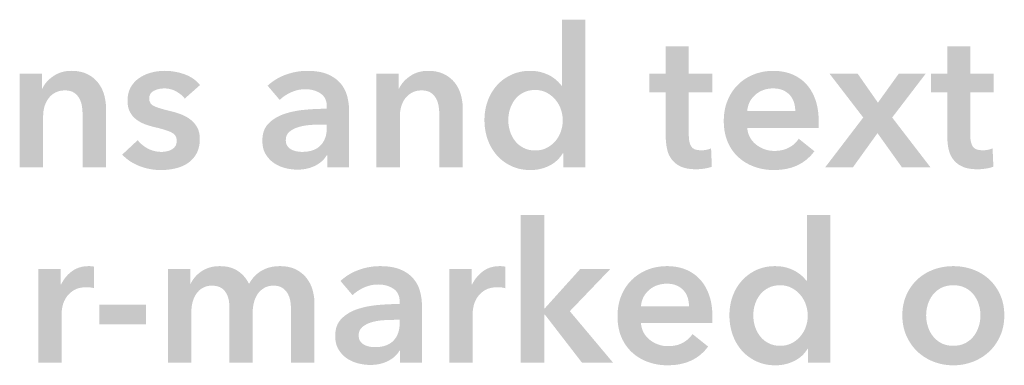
# Model space of a CAD drawing. Header units: millimetres. Extents: x 44 to 271, y 28 to 164.
# Tile 16 of 17: x 197 to 218, y 155 to 163. Entities that reach past the tile are written whole.
import ezdxf

# ---------------------------------------------------------------- set-up
doc = ezdxf.new("R2010")
doc.units = ezdxf.units.MM

msp = doc.modelspace()

# ---------------------------------------------------------------- hatches: boundary and pattern name
at = {"true_color": 0x000000, "transparency": 33554687}
h = msp.add_hatch(color=18, dxfattribs=at)
edge = h.paths.add_edge_path(flags=0)
edge.add_spline(control_points=[(208.81, 159.444), (208.81, 159.444), (208.328, 159.444), (208.328, 159.444), (208.328, 159.444), (208.328, 159.749), (208.328, 159.749), (208.328, 159.749), (208.319, 159.749), (208.319, 159.749), (208.249, 159.631), (208.151, 159.54), (208.025, 159.478), (207.9, 159.416), (207.765, 159.385), (207.621, 159.385), (207.466, 159.385), (207.327, 159.414), (207.204, 159.472), (207.081, 159.53), (206.977, 159.607), (206.891, 159.705), (206.805, 159.802), (206.738, 159.916), (206.692, 160.048), (206.645, 160.179), (206.622, 160.319), (206.622, 160.469), (206.622, 160.619), (206.646, 160.758), (206.694, 160.888), (206.742, 161.018), (206.81, 161.131), (206.897, 161.227), (206.985, 161.323), (207.089, 161.398), (207.21, 161.453), (207.332, 161.508), (207.464, 161.536), (207.608, 161.536), (207.701, 161.536), (207.785, 161.525), (207.858, 161.504), (207.931, 161.483), (207.996, 161.457), (208.051, 161.426), (208.106, 161.395), (208.153, 161.361), (208.192, 161.324), (208.232, 161.287), (208.264, 161.252), (208.29, 161.218), (208.29, 161.218), (208.302, 161.218), (208.302, 161.218), (208.302, 161.218), (208.302, 162.645), (208.302, 162.645), (208.302, 162.645), (208.81, 162.645), (208.81, 162.645), (208.81, 162.645), (208.81, 159.444), (208.81, 159.444)], knot_values=[0, 0, 0, 0, 1, 1, 1, 2, 2, 2, 3, 3, 3, 4, 4, 4, 5, 5, 5, 6, 6, 6, 7, 7, 7, 8, 8, 8, 9, 9, 9, 10, 10, 10, 11, 11, 11, 12, 12, 12, 13, 13, 13, 14, 14, 14, 15, 15, 15, 16, 16, 16, 17, 17, 17, 18, 18, 18, 19, 19, 19, 20, 20, 20, 21, 21, 21, 21], degree=3, periodic=1)
edge = h.paths.add_edge_path(flags=0)
edge.add_spline(control_points=[(207.138, 160.469), (207.138, 160.39), (207.15, 160.311), (207.174, 160.232), (207.198, 160.153), (207.234, 160.082), (207.282, 160.02), (207.33, 159.958), (207.391, 159.907), (207.464, 159.868), (207.538, 159.828), (207.624, 159.809), (207.723, 159.809), (207.816, 159.809), (207.899, 159.828), (207.972, 159.866), (208.046, 159.904), (208.108, 159.954), (208.161, 160.016), (208.213, 160.078), (208.252, 160.148), (208.279, 160.226), (208.306, 160.303), (208.319, 160.381), (208.319, 160.46), (208.319, 160.539), (208.306, 160.619), (208.279, 160.698), (208.252, 160.777), (208.213, 160.847), (208.161, 160.909), (208.108, 160.971), (208.046, 161.022), (207.972, 161.062), (207.899, 161.101), (207.816, 161.121), (207.723, 161.121), (207.624, 161.121), (207.538, 161.102), (207.464, 161.064), (207.391, 161.026), (207.33, 160.976), (207.282, 160.913), (207.234, 160.851), (207.198, 160.781), (207.174, 160.704), (207.15, 160.626), (207.138, 160.548), (207.138, 160.469)], knot_values=[0, 0, 0, 0, 1, 1, 1, 2, 2, 2, 3, 3, 3, 4, 4, 4, 5, 5, 5, 6, 6, 6, 7, 7, 7, 8, 8, 8, 9, 9, 9, 10, 10, 10, 11, 11, 11, 12, 12, 12, 13, 13, 13, 14, 14, 14, 15, 15, 15, 16, 16, 16, 16], degree=3, periodic=1)
h = msp.add_hatch(color=18, dxfattribs=at)
edge = h.paths.add_edge_path(flags=0)
edge.add_spline(control_points=[(210.195, 161.07), (210.195, 161.07), (210.195, 161.476), (210.195, 161.476), (210.195, 161.476), (210.55, 161.476), (210.55, 161.476), (210.55, 161.476), (210.55, 162.065), (210.55, 162.065), (210.55, 162.065), (211.05, 162.065), (211.05, 162.065), (211.05, 162.065), (211.05, 161.476), (211.05, 161.476), (211.05, 161.476), (211.558, 161.476), (211.558, 161.476), (211.558, 161.476), (211.558, 161.07), (211.558, 161.07), (211.558, 161.07), (211.05, 161.07), (211.05, 161.07), (211.05, 161.07), (211.05, 160.126), (211.05, 160.126), (211.05, 160.036), (211.066, 159.961), (211.099, 159.902), (211.131, 159.842), (211.204, 159.813), (211.317, 159.813), (211.35, 159.813), (211.387, 159.816), (211.427, 159.823), (211.466, 159.83), (211.501, 159.841), (211.533, 159.855), (211.533, 159.855), (211.549, 159.457), (211.549, 159.457), (211.504, 159.44), (211.451, 159.427), (211.389, 159.417), (211.327, 159.407), (211.267, 159.402), (211.211, 159.402), (211.075, 159.402), (210.965, 159.421), (210.881, 159.459), (210.796, 159.497), (210.729, 159.55), (210.68, 159.616), (210.63, 159.682), (210.596, 159.758), (210.578, 159.845), (210.56, 159.931), (210.55, 160.023), (210.55, 160.122), (210.55, 160.122), (210.55, 161.07), (210.55, 161.07), (210.55, 161.07), (210.195, 161.07), (210.195, 161.07)], knot_values=[0, 0, 0, 0, 1, 1, 1, 2, 2, 2, 3, 3, 3, 4, 4, 4, 5, 5, 5, 6, 6, 6, 7, 7, 7, 8, 8, 8, 9, 9, 9, 10, 10, 10, 11, 11, 11, 12, 12, 12, 13, 13, 13, 14, 14, 14, 15, 15, 15, 16, 16, 16, 17, 17, 17, 18, 18, 18, 19, 19, 19, 20, 20, 20, 21, 21, 21, 22, 22, 22, 22], degree=3, periodic=1)
h = msp.add_hatch(color=18, dxfattribs=at)
edge = h.paths.add_edge_path(flags=0)
edge.add_spline(control_points=[(216.295, 161.07), (216.295, 161.07), (216.295, 161.476), (216.295, 161.476), (216.295, 161.476), (216.651, 161.476), (216.651, 161.476), (216.651, 161.476), (216.651, 162.065), (216.651, 162.065), (216.651, 162.065), (217.15, 162.065), (217.15, 162.065), (217.15, 162.065), (217.15, 161.476), (217.15, 161.476), (217.15, 161.476), (217.658, 161.476), (217.658, 161.476), (217.658, 161.476), (217.658, 161.07), (217.658, 161.07), (217.658, 161.07), (217.15, 161.07), (217.15, 161.07), (217.15, 161.07), (217.15, 160.126), (217.15, 160.126), (217.15, 160.036), (217.166, 159.961), (217.199, 159.902), (217.231, 159.842), (217.304, 159.813), (217.417, 159.813), (217.451, 159.813), (217.487, 159.816), (217.527, 159.823), (217.566, 159.83), (217.602, 159.841), (217.633, 159.855), (217.633, 159.855), (217.65, 159.457), (217.65, 159.457), (217.605, 159.44), (217.551, 159.427), (217.489, 159.417), (217.427, 159.407), (217.367, 159.402), (217.311, 159.402), (217.176, 159.402), (217.065, 159.421), (216.981, 159.459), (216.896, 159.497), (216.829, 159.55), (216.78, 159.616), (216.73, 159.682), (216.696, 159.758), (216.678, 159.845), (216.66, 159.931), (216.651, 160.023), (216.651, 160.122), (216.651, 160.122), (216.651, 161.07), (216.651, 161.07), (216.651, 161.07), (216.295, 161.07), (216.295, 161.07)], knot_values=[0, 0, 0, 0, 1, 1, 1, 2, 2, 2, 3, 3, 3, 4, 4, 4, 5, 5, 5, 6, 6, 6, 7, 7, 7, 8, 8, 8, 9, 9, 9, 10, 10, 10, 11, 11, 11, 12, 12, 12, 13, 13, 13, 14, 14, 14, 15, 15, 15, 16, 16, 16, 17, 17, 17, 18, 18, 18, 19, 19, 19, 20, 20, 20, 21, 21, 21, 22, 22, 22, 22], degree=3, periodic=1)
h = msp.add_hatch(color=18, dxfattribs=at)
edge = h.paths.add_edge_path(flags=0)
edge.add_spline(control_points=[(196.551, 161.476), (196.551, 161.476), (197.033, 161.476), (197.033, 161.476), (197.033, 161.476), (197.033, 161.151), (197.033, 161.151), (197.033, 161.151), (197.042, 161.151), (197.042, 161.151), (197.087, 161.252), (197.165, 161.342), (197.277, 161.419), (197.388, 161.497), (197.52, 161.536), (197.673, 161.536), (197.805, 161.536), (197.919, 161.512), (198.013, 161.466), (198.108, 161.419), (198.186, 161.358), (198.246, 161.282), (198.307, 161.206), (198.351, 161.118), (198.38, 161.019), (198.408, 160.92), (198.422, 160.819), (198.422, 160.714), (198.422, 160.714), (198.422, 159.444), (198.422, 159.444), (198.422, 159.444), (197.914, 159.444), (197.914, 159.444), (197.914, 159.444), (197.914, 160.571), (197.914, 160.571), (197.914, 160.63), (197.91, 160.692), (197.901, 160.757), (197.893, 160.822), (197.874, 160.88), (197.846, 160.932), (197.818, 160.985), (197.779, 161.028), (197.73, 161.062), (197.68, 161.095), (197.615, 161.112), (197.533, 161.112), (197.451, 161.112), (197.38, 161.096), (197.321, 161.064), (197.262, 161.031), (197.213, 160.99), (197.175, 160.939), (197.137, 160.888), (197.108, 160.829), (197.088, 160.763), (197.069, 160.697), (197.059, 160.63), (197.059, 160.562), (197.059, 160.562), (197.059, 159.444), (197.059, 159.444), (197.059, 159.444), (196.551, 159.444), (196.551, 159.444), (196.551, 159.444), (196.551, 161.476), (196.551, 161.476)], knot_values=[0, 0, 0, 0, 1, 1, 1, 2, 2, 2, 3, 3, 3, 4, 4, 4, 5, 5, 5, 6, 6, 6, 7, 7, 7, 8, 8, 8, 9, 9, 9, 10, 10, 10, 11, 11, 11, 12, 12, 12, 13, 13, 13, 14, 14, 14, 15, 15, 15, 16, 16, 16, 17, 17, 17, 18, 18, 18, 19, 19, 19, 20, 20, 20, 21, 21, 21, 22, 22, 22, 23, 23, 23, 23], degree=3, periodic=1)
h = msp.add_hatch(color=18, dxfattribs=at)
edge = h.paths.add_edge_path(flags=0)
edge.add_spline(control_points=[(200.128, 160.935), (200.083, 160.994), (200.021, 161.045), (199.942, 161.089), (199.863, 161.133), (199.777, 161.155), (199.683, 161.155), (199.602, 161.155), (199.527, 161.138), (199.459, 161.104), (199.391, 161.07), (199.357, 161.014), (199.357, 160.935), (199.357, 160.856), (199.395, 160.8), (199.47, 160.767), (199.544, 160.735), (199.654, 160.702), (199.798, 160.668), (199.874, 160.651), (199.951, 160.628), (200.028, 160.6), (200.106, 160.572), (200.177, 160.535), (200.24, 160.488), (200.304, 160.441), (200.355, 160.384), (200.395, 160.314), (200.434, 160.245), (200.454, 160.161), (200.454, 160.063), (200.454, 159.938), (200.431, 159.833), (200.384, 159.747), (200.337, 159.661), (200.275, 159.591), (200.198, 159.538), (200.12, 159.484), (200.03, 159.445), (199.927, 159.421), (199.824, 159.397), (199.717, 159.385), (199.607, 159.385), (199.449, 159.385), (199.295, 159.414), (199.146, 159.472), (198.996, 159.53), (198.872, 159.612), (198.773, 159.72), (198.773, 159.72), (199.108, 160.033), (199.108, 160.033), (199.164, 159.96), (199.238, 159.899), (199.328, 159.851), (199.418, 159.803), (199.518, 159.779), (199.628, 159.779), (199.665, 159.779), (199.702, 159.783), (199.741, 159.792), (199.779, 159.8), (199.814, 159.813), (199.846, 159.832), (199.879, 159.85), (199.905, 159.875), (199.925, 159.906), (199.944, 159.937), (199.954, 159.975), (199.954, 160.02), (199.954, 160.105), (199.916, 160.166), (199.838, 160.202), (199.76, 160.239), (199.644, 160.276), (199.489, 160.312), (199.412, 160.329), (199.338, 160.351), (199.266, 160.378), (199.194, 160.405), (199.13, 160.44), (199.074, 160.484), (199.017, 160.527), (198.972, 160.582), (198.938, 160.647), (198.904, 160.712), (198.888, 160.792), (198.888, 160.888), (198.888, 161.001), (198.911, 161.098), (198.957, 161.18), (199.004, 161.262), (199.065, 161.329), (199.142, 161.381), (199.218, 161.433), (199.304, 161.472), (199.4, 161.498), (199.496, 161.523), (199.595, 161.536), (199.696, 161.536), (199.843, 161.536), (199.986, 161.51), (200.126, 161.46), (200.266, 161.409), (200.376, 161.331), (200.458, 161.227), (200.458, 161.227), (200.128, 160.935), (200.128, 160.935)], knot_values=[0, 0, 0, 0, 1, 1, 1, 2, 2, 2, 3, 3, 3, 4, 4, 4, 5, 5, 5, 6, 6, 6, 7, 7, 7, 8, 8, 8, 9, 9, 9, 10, 10, 10, 11, 11, 11, 12, 12, 12, 13, 13, 13, 14, 14, 14, 15, 15, 15, 16, 16, 16, 17, 17, 17, 18, 18, 18, 19, 19, 19, 20, 20, 20, 21, 21, 21, 22, 22, 22, 23, 23, 23, 24, 24, 24, 25, 25, 25, 26, 26, 26, 27, 27, 27, 28, 28, 28, 29, 29, 29, 30, 30, 30, 31, 31, 31, 32, 32, 32, 33, 33, 33, 34, 34, 34, 35, 35, 35, 36, 36, 36, 36], degree=3, periodic=1)
h = msp.add_hatch(color=18, dxfattribs=at)
edge = h.paths.add_edge_path(flags=0)
edge.add_spline(control_points=[(203.214, 159.703), (203.214, 159.703), (203.201, 159.703), (203.201, 159.703), (203.151, 159.612), (203.069, 159.538), (202.956, 159.48), (202.843, 159.423), (202.714, 159.394), (202.571, 159.394), (202.489, 159.394), (202.403, 159.404), (202.314, 159.425), (202.226, 159.447), (202.144, 159.482), (202.069, 159.531), (201.994, 159.581), (201.932, 159.646), (201.883, 159.726), (201.833, 159.806), (201.809, 159.906), (201.809, 160.024), (201.809, 160.177), (201.852, 160.298), (201.938, 160.389), (202.024, 160.479), (202.135, 160.548), (202.27, 160.596), (202.405, 160.644), (202.556, 160.676), (202.721, 160.691), (202.886, 160.707), (203.048, 160.714), (203.206, 160.714), (203.206, 160.714), (203.206, 160.765), (203.206, 160.765), (203.206, 160.892), (203.16, 160.986), (203.068, 161.047), (202.976, 161.107), (202.867, 161.138), (202.74, 161.138), (202.633, 161.138), (202.53, 161.115), (202.431, 161.07), (202.332, 161.025), (202.25, 160.97), (202.185, 160.905), (202.185, 160.905), (201.923, 161.214), (201.923, 161.214), (202.039, 161.321), (202.172, 161.402), (202.323, 161.455), (202.474, 161.509), (202.627, 161.536), (202.782, 161.536), (202.963, 161.536), (203.112, 161.51), (203.229, 161.46), (203.346, 161.409), (203.438, 161.342), (203.506, 161.261), (203.574, 161.179), (203.621, 161.087), (203.648, 160.985), (203.675, 160.884), (203.688, 160.782), (203.688, 160.681), (203.688, 160.681), (203.688, 159.444), (203.688, 159.444), (203.688, 159.444), (203.214, 159.444), (203.214, 159.444), (203.214, 159.444), (203.214, 159.703), (203.214, 159.703)], knot_values=[0, 0, 0, 0, 1, 1, 1, 2, 2, 2, 3, 3, 3, 4, 4, 4, 5, 5, 5, 6, 6, 6, 7, 7, 7, 8, 8, 8, 9, 9, 9, 10, 10, 10, 11, 11, 11, 12, 12, 12, 13, 13, 13, 14, 14, 14, 15, 15, 15, 16, 16, 16, 17, 17, 17, 18, 18, 18, 19, 19, 19, 20, 20, 20, 21, 21, 21, 22, 22, 22, 23, 23, 23, 24, 24, 24, 25, 25, 25, 26, 26, 26, 26], degree=3, periodic=1)
edge = h.paths.add_edge_path(flags=0)
edge.add_spline(control_points=[(203.206, 160.372), (203.206, 160.372), (203.091, 160.372), (203.091, 160.372), (203.009, 160.372), (202.923, 160.368), (202.833, 160.361), (202.743, 160.354), (202.659, 160.338), (202.583, 160.314), (202.507, 160.29), (202.444, 160.257), (202.393, 160.213), (202.342, 160.169), (202.317, 160.109), (202.317, 160.033), (202.317, 159.985), (202.327, 159.945), (202.348, 159.912), (202.369, 159.88), (202.397, 159.854), (202.431, 159.834), (202.465, 159.814), (202.503, 159.8), (202.545, 159.792), (202.587, 159.783), (202.63, 159.779), (202.672, 159.779), (202.847, 159.779), (202.98, 159.825), (203.07, 159.919), (203.16, 160.012), (203.206, 160.139), (203.206, 160.3), (203.206, 160.3), (203.206, 160.372), (203.206, 160.372)], knot_values=[0, 0, 0, 0, 1, 1, 1, 2, 2, 2, 3, 3, 3, 4, 4, 4, 5, 5, 5, 6, 6, 6, 7, 7, 7, 8, 8, 8, 9, 9, 9, 10, 10, 10, 11, 11, 11, 12, 12, 12, 12], degree=3, periodic=1)
h = msp.add_hatch(color=18, dxfattribs=at)
edge = h.paths.add_edge_path(flags=0)
edge.add_spline(control_points=[(204.281, 161.476), (204.281, 161.476), (204.763, 161.476), (204.763, 161.476), (204.763, 161.476), (204.763, 161.151), (204.763, 161.151), (204.763, 161.151), (204.772, 161.151), (204.772, 161.151), (204.817, 161.252), (204.895, 161.342), (205.007, 161.419), (205.118, 161.497), (205.25, 161.536), (205.403, 161.536), (205.535, 161.536), (205.649, 161.512), (205.743, 161.466), (205.838, 161.419), (205.916, 161.358), (205.976, 161.282), (206.037, 161.206), (206.081, 161.118), (206.11, 161.019), (206.138, 160.92), (206.152, 160.819), (206.152, 160.714), (206.152, 160.714), (206.152, 159.444), (206.152, 159.444), (206.152, 159.444), (205.644, 159.444), (205.644, 159.444), (205.644, 159.444), (205.644, 160.571), (205.644, 160.571), (205.644, 160.63), (205.64, 160.692), (205.631, 160.757), (205.623, 160.822), (205.604, 160.88), (205.576, 160.932), (205.548, 160.985), (205.509, 161.028), (205.46, 161.062), (205.41, 161.095), (205.345, 161.112), (205.263, 161.112), (205.181, 161.112), (205.111, 161.096), (205.051, 161.064), (204.992, 161.031), (204.943, 160.99), (204.905, 160.939), (204.867, 160.888), (204.838, 160.829), (204.818, 160.763), (204.799, 160.697), (204.789, 160.63), (204.789, 160.562), (204.789, 160.562), (204.789, 159.444), (204.789, 159.444), (204.789, 159.444), (204.281, 159.444), (204.281, 159.444), (204.281, 159.444), (204.281, 161.476), (204.281, 161.476)], knot_values=[0, 0, 0, 0, 1, 1, 1, 2, 2, 2, 3, 3, 3, 4, 4, 4, 5, 5, 5, 6, 6, 6, 7, 7, 7, 8, 8, 8, 9, 9, 9, 10, 10, 10, 11, 11, 11, 12, 12, 12, 13, 13, 13, 14, 14, 14, 15, 15, 15, 16, 16, 16, 17, 17, 17, 18, 18, 18, 19, 19, 19, 20, 20, 20, 21, 21, 21, 22, 22, 22, 23, 23, 23, 23], degree=3, periodic=1)
h = msp.add_hatch(color=18, dxfattribs=at)
edge = h.paths.add_edge_path(flags=0)
edge.add_spline(control_points=[(213.865, 160.435), (213.865, 160.435), (213.865, 160.367), (213.865, 160.367), (213.865, 160.345), (213.864, 160.322), (213.861, 160.3), (213.861, 160.3), (212.316, 160.3), (212.316, 160.3), (212.321, 160.226), (212.34, 160.159), (212.373, 160.099), (212.405, 160.038), (212.448, 159.986), (212.502, 159.942), (212.556, 159.898), (212.616, 159.864), (212.684, 159.838), (212.752, 159.813), (212.822, 159.8), (212.896, 159.8), (213.023, 159.8), (213.13, 159.823), (213.217, 159.87), (213.305, 159.916), (213.377, 159.981), (213.433, 160.063), (213.433, 160.063), (213.772, 159.792), (213.772, 159.792), (213.572, 159.521), (213.281, 159.385), (212.9, 159.385), (212.742, 159.385), (212.597, 159.41), (212.464, 159.459), (212.331, 159.509), (212.216, 159.579), (212.119, 159.669), (212.021, 159.759), (211.945, 159.87), (211.89, 160.001), (211.835, 160.132), (211.808, 160.281), (211.808, 160.448), (211.808, 160.611), (211.835, 160.76), (211.89, 160.894), (211.945, 161.028), (212.021, 161.143), (212.117, 161.237), (212.213, 161.332), (212.326, 161.405), (212.458, 161.457), (212.589, 161.51), (212.731, 161.536), (212.883, 161.536), (213.024, 161.536), (213.155, 161.512), (213.275, 161.466), (213.394, 161.419), (213.498, 161.35), (213.586, 161.258), (213.673, 161.167), (213.742, 161.052), (213.791, 160.916), (213.84, 160.779), (213.865, 160.619), (213.865, 160.435)], knot_values=[0, 0, 0, 0, 1, 1, 1, 2, 2, 2, 3, 3, 3, 4, 4, 4, 5, 5, 5, 6, 6, 6, 7, 7, 7, 8, 8, 8, 9, 9, 9, 10, 10, 10, 11, 11, 11, 12, 12, 12, 13, 13, 13, 14, 14, 14, 15, 15, 15, 16, 16, 16, 17, 17, 17, 18, 18, 18, 19, 19, 19, 20, 20, 20, 21, 21, 21, 22, 22, 22, 23, 23, 23, 23], degree=3, periodic=1)
edge = h.paths.add_edge_path(flags=0)
edge.add_spline(control_points=[(213.357, 160.664), (213.357, 160.729), (213.348, 160.791), (213.33, 160.85), (213.311, 160.909), (213.282, 160.961), (213.243, 161.007), (213.203, 161.052), (213.153, 161.088), (213.093, 161.115), (213.032, 161.141), (212.961, 161.155), (212.879, 161.155), (212.726, 161.155), (212.597, 161.109), (212.491, 161.017), (212.386, 160.925), (212.327, 160.808), (212.316, 160.664), (212.316, 160.664), (213.357, 160.664), (213.357, 160.664)], knot_values=[0, 0, 0, 0, 1, 1, 1, 2, 2, 2, 3, 3, 3, 4, 4, 4, 5, 5, 5, 6, 6, 6, 7, 7, 7, 7], degree=3, periodic=1)
for points in [[(214.83, 160.524), (214.098, 161.476), (214.708, 161.476), (215.148, 160.846), (215.601, 161.476), (216.185, 161.476), (215.457, 160.524), (216.287, 159.444), (215.668, 159.444), (215.139, 160.185), (214.606, 159.444), (214.005, 159.444)], [(207.409, 158.412), (207.917, 158.412), (207.917, 156.388), (207.93, 156.388), (208.7, 157.243), (209.352, 157.243), (208.472, 156.325), (209.407, 155.211), (208.734, 155.211), (207.93, 156.253), (207.917, 156.253), (207.917, 155.211), (207.409, 155.211)], [(199.29, 156.037), (198.274, 156.037), (198.274, 156.468), (199.29, 156.468)]]:
    msp.add_hatch(color=18, dxfattribs=at).paths.add_polyline_path(points, flags=0)
h = msp.add_hatch(color=18, dxfattribs=at)
edge = h.paths.add_edge_path(flags=0)
edge.add_spline(control_points=[(214.119, 155.211), (214.119, 155.211), (213.636, 155.211), (213.636, 155.211), (213.636, 155.211), (213.636, 155.516), (213.636, 155.516), (213.636, 155.516), (213.628, 155.516), (213.628, 155.516), (213.557, 155.397), (213.459, 155.307), (213.334, 155.245), (213.208, 155.183), (213.073, 155.152), (212.93, 155.152), (212.774, 155.152), (212.635, 155.181), (212.513, 155.239), (212.39, 155.297), (212.285, 155.374), (212.199, 155.471), (212.113, 155.569), (212.047, 155.683), (212, 155.814), (211.954, 155.946), (211.93, 156.086), (211.93, 156.236), (211.93, 156.385), (211.954, 156.525), (212.002, 156.655), (212.05, 156.785), (212.118, 156.897), (212.206, 156.993), (212.293, 157.089), (212.398, 157.165), (212.519, 157.22), (212.64, 157.275), (212.773, 157.302), (212.917, 157.302), (213.01, 157.302), (213.093, 157.292), (213.167, 157.271), (213.24, 157.249), (213.304, 157.223), (213.359, 157.192), (213.414, 157.161), (213.462, 157.127), (213.501, 157.091), (213.541, 157.054), (213.573, 157.019), (213.598, 156.985), (213.598, 156.985), (213.611, 156.985), (213.611, 156.985), (213.611, 156.985), (213.611, 158.412), (213.611, 158.412), (213.611, 158.412), (214.119, 158.412), (214.119, 158.412), (214.119, 158.412), (214.119, 155.211), (214.119, 155.211)], knot_values=[0, 0, 0, 0, 1, 1, 1, 2, 2, 2, 3, 3, 3, 4, 4, 4, 5, 5, 5, 6, 6, 6, 7, 7, 7, 8, 8, 8, 9, 9, 9, 10, 10, 10, 11, 11, 11, 12, 12, 12, 13, 13, 13, 14, 14, 14, 15, 15, 15, 16, 16, 16, 17, 17, 17, 18, 18, 18, 19, 19, 19, 20, 20, 20, 21, 21, 21, 21], degree=3, periodic=1)
edge = h.paths.add_edge_path(flags=0)
edge.add_spline(control_points=[(212.447, 156.236), (212.447, 156.157), (212.459, 156.078), (212.483, 155.999), (212.507, 155.92), (212.543, 155.849), (212.591, 155.787), (212.639, 155.725), (212.7, 155.674), (212.773, 155.634), (212.846, 155.595), (212.932, 155.575), (213.031, 155.575), (213.124, 155.575), (213.208, 155.594), (213.281, 155.632), (213.354, 155.67), (213.417, 155.721), (213.469, 155.783), (213.521, 155.845), (213.561, 155.915), (213.588, 155.992), (213.615, 156.07), (213.628, 156.148), (213.628, 156.227), (213.628, 156.306), (213.615, 156.385), (213.588, 156.464), (213.561, 156.543), (213.521, 156.614), (213.469, 156.676), (213.417, 156.738), (213.354, 156.789), (213.281, 156.828), (213.208, 156.868), (213.124, 156.888), (213.031, 156.888), (212.932, 156.888), (212.846, 156.868), (212.773, 156.83), (212.7, 156.792), (212.639, 156.742), (212.591, 156.68), (212.543, 156.618), (212.507, 156.548), (212.483, 156.471), (212.459, 156.393), (212.447, 156.315), (212.447, 156.236)], knot_values=[0, 0, 0, 0, 1, 1, 1, 2, 2, 2, 3, 3, 3, 4, 4, 4, 5, 5, 5, 6, 6, 6, 7, 7, 7, 8, 8, 8, 9, 9, 9, 10, 10, 10, 11, 11, 11, 12, 12, 12, 13, 13, 13, 14, 14, 14, 15, 15, 15, 16, 16, 16, 16], degree=3, periodic=1)
h = msp.add_hatch(color=18, dxfattribs=at)
edge = h.paths.add_edge_path(flags=0)
edge.add_spline(control_points=[(196.953, 157.243), (196.953, 157.243), (197.44, 157.243), (197.44, 157.243), (197.44, 157.243), (197.44, 156.904), (197.44, 156.904), (197.44, 156.904), (197.448, 156.904), (197.448, 156.904), (197.505, 157.023), (197.584, 157.119), (197.685, 157.192), (197.787, 157.266), (197.905, 157.302), (198.041, 157.302), (198.061, 157.302), (198.082, 157.302), (198.104, 157.3), (198.127, 157.299), (198.147, 157.295), (198.164, 157.29), (198.164, 157.29), (198.164, 156.824), (198.164, 156.824), (198.13, 156.833), (198.101, 156.838), (198.077, 156.841), (198.053, 156.844), (198.03, 156.845), (198.007, 156.845), (197.891, 156.845), (197.798, 156.824), (197.728, 156.782), (197.657, 156.739), (197.602, 156.689), (197.563, 156.629), (197.523, 156.57), (197.496, 156.509), (197.482, 156.447), (197.468, 156.385), (197.461, 156.336), (197.461, 156.299), (197.461, 156.299), (197.461, 155.211), (197.461, 155.211), (197.461, 155.211), (196.953, 155.211), (196.953, 155.211), (196.953, 155.211), (196.953, 157.243), (196.953, 157.243)], knot_values=[0, 0, 0, 0, 1, 1, 1, 2, 2, 2, 3, 3, 3, 4, 4, 4, 5, 5, 5, 6, 6, 6, 7, 7, 7, 8, 8, 8, 9, 9, 9, 10, 10, 10, 11, 11, 11, 12, 12, 12, 13, 13, 13, 14, 14, 14, 15, 15, 15, 16, 16, 16, 17, 17, 17, 17], degree=3, periodic=1)
h = msp.add_hatch(color=18, dxfattribs=at)
edge = h.paths.add_edge_path(flags=0)
edge.add_spline(control_points=[(202.19, 157.302), (202.322, 157.302), (202.436, 157.279), (202.53, 157.233), (202.625, 157.186), (202.702, 157.125), (202.763, 157.048), (202.824, 156.972), (202.868, 156.885), (202.897, 156.786), (202.925, 156.687), (202.939, 156.586), (202.939, 156.481), (202.939, 156.481), (202.939, 155.211), (202.939, 155.211), (202.939, 155.211), (202.431, 155.211), (202.431, 155.211), (202.431, 155.211), (202.431, 156.337), (202.431, 156.337), (202.431, 156.396), (202.427, 156.459), (202.418, 156.523), (202.41, 156.588), (202.391, 156.647), (202.363, 156.699), (202.335, 156.751), (202.296, 156.794), (202.247, 156.828), (202.197, 156.862), (202.132, 156.879), (202.05, 156.879), (201.971, 156.879), (201.903, 156.862), (201.847, 156.828), (201.79, 156.794), (201.744, 156.751), (201.707, 156.697), (201.67, 156.643), (201.643, 156.583), (201.627, 156.517), (201.61, 156.451), (201.601, 156.385), (201.601, 156.32), (201.601, 156.32), (201.601, 155.211), (201.601, 155.211), (201.601, 155.211), (201.093, 155.211), (201.093, 155.211), (201.093, 155.211), (201.093, 156.439), (201.093, 156.439), (201.093, 156.566), (201.063, 156.671), (201.002, 156.754), (200.941, 156.837), (200.846, 156.879), (200.716, 156.879), (200.64, 156.879), (200.574, 156.863), (200.517, 156.83), (200.461, 156.798), (200.415, 156.756), (200.38, 156.706), (200.345, 156.655), (200.318, 156.596), (200.299, 156.53), (200.281, 156.463), (200.272, 156.396), (200.272, 156.329), (200.272, 156.329), (200.272, 155.211), (200.272, 155.211), (200.272, 155.211), (199.764, 155.211), (199.764, 155.211), (199.764, 155.211), (199.764, 157.243), (199.764, 157.243), (199.764, 157.243), (200.246, 157.243), (200.246, 157.243), (200.246, 157.243), (200.246, 156.917), (200.246, 156.917), (200.246, 156.917), (200.255, 156.917), (200.255, 156.917), (200.278, 156.968), (200.308, 157.016), (200.346, 157.061), (200.384, 157.106), (200.429, 157.147), (200.481, 157.184), (200.534, 157.221), (200.594, 157.249), (200.661, 157.271), (200.729, 157.292), (200.804, 157.302), (200.886, 157.302), (201.044, 157.302), (201.175, 157.267), (201.279, 157.197), (201.384, 157.126), (201.464, 157.033), (201.521, 156.917), (201.588, 157.041), (201.679, 157.137), (201.792, 157.203), (201.905, 157.269), (202.037, 157.302), (202.19, 157.302)], knot_values=[0, 0, 0, 0, 1, 1, 1, 2, 2, 2, 3, 3, 3, 4, 4, 4, 5, 5, 5, 6, 6, 6, 7, 7, 7, 8, 8, 8, 9, 9, 9, 10, 10, 10, 11, 11, 11, 12, 12, 12, 13, 13, 13, 14, 14, 14, 15, 15, 15, 16, 16, 16, 17, 17, 17, 18, 18, 18, 19, 19, 19, 20, 20, 20, 21, 21, 21, 22, 22, 22, 23, 23, 23, 24, 24, 24, 25, 25, 25, 26, 26, 26, 27, 27, 27, 28, 28, 28, 29, 29, 29, 30, 30, 30, 31, 31, 31, 32, 32, 32, 33, 33, 33, 34, 34, 34, 35, 35, 35, 36, 36, 36, 37, 37, 37, 38, 38, 38, 38], degree=3, periodic=1)
h = msp.add_hatch(color=18, dxfattribs=at)
edge = h.paths.add_edge_path(flags=0)
edge.add_spline(control_points=[(204.793, 155.469), (204.793, 155.469), (204.78, 155.469), (204.78, 155.469), (204.73, 155.379), (204.648, 155.305), (204.535, 155.247), (204.422, 155.189), (204.294, 155.16), (204.15, 155.16), (204.068, 155.16), (203.982, 155.171), (203.893, 155.192), (203.805, 155.213), (203.723, 155.249), (203.648, 155.298), (203.573, 155.347), (203.511, 155.412), (203.462, 155.493), (203.412, 155.573), (203.388, 155.673), (203.388, 155.791), (203.388, 155.944), (203.431, 156.065), (203.517, 156.155), (203.603, 156.245), (203.714, 156.315), (203.849, 156.363), (203.984, 156.411), (204.135, 156.442), (204.3, 156.458), (204.465, 156.473), (204.627, 156.481), (204.785, 156.481), (204.785, 156.481), (204.785, 156.532), (204.785, 156.532), (204.785, 156.659), (204.739, 156.753), (204.647, 156.813), (204.555, 156.874), (204.446, 156.904), (204.319, 156.904), (204.212, 156.904), (204.109, 156.882), (204.01, 156.837), (203.911, 156.792), (203.829, 156.737), (203.764, 156.672), (203.764, 156.672), (203.502, 156.981), (203.502, 156.981), (203.618, 157.088), (203.751, 157.168), (203.902, 157.222), (204.053, 157.276), (204.206, 157.302), (204.361, 157.302), (204.542, 157.302), (204.691, 157.277), (204.808, 157.226), (204.925, 157.175), (205.017, 157.109), (205.085, 157.027), (205.153, 156.945), (205.2, 156.854), (205.227, 156.752), (205.254, 156.65), (205.267, 156.549), (205.267, 156.447), (205.267, 156.447), (205.267, 155.211), (205.267, 155.211), (205.267, 155.211), (204.793, 155.211), (204.793, 155.211), (204.793, 155.211), (204.793, 155.469), (204.793, 155.469)], knot_values=[0, 0, 0, 0, 1, 1, 1, 2, 2, 2, 3, 3, 3, 4, 4, 4, 5, 5, 5, 6, 6, 6, 7, 7, 7, 8, 8, 8, 9, 9, 9, 10, 10, 10, 11, 11, 11, 12, 12, 12, 13, 13, 13, 14, 14, 14, 15, 15, 15, 16, 16, 16, 17, 17, 17, 18, 18, 18, 19, 19, 19, 20, 20, 20, 21, 21, 21, 22, 22, 22, 23, 23, 23, 24, 24, 24, 25, 25, 25, 26, 26, 26, 26], degree=3, periodic=1)
edge = h.paths.add_edge_path(flags=0)
edge.add_spline(control_points=[(204.785, 156.138), (204.785, 156.138), (204.67, 156.138), (204.67, 156.138), (204.588, 156.138), (204.502, 156.135), (204.412, 156.128), (204.322, 156.121), (204.238, 156.105), (204.162, 156.081), (204.086, 156.057), (204.023, 156.023), (203.972, 155.979), (203.921, 155.936), (203.896, 155.876), (203.896, 155.8), (203.896, 155.752), (203.906, 155.711), (203.927, 155.679), (203.949, 155.646), (203.976, 155.62), (204.01, 155.601), (204.044, 155.581), (204.082, 155.567), (204.124, 155.558), (204.167, 155.55), (204.209, 155.546), (204.251, 155.546), (204.426, 155.546), (204.559, 155.592), (204.649, 155.685), (204.739, 155.778), (204.785, 155.905), (204.785, 156.066), (204.785, 156.066), (204.785, 156.138), (204.785, 156.138)], knot_values=[0, 0, 0, 0, 1, 1, 1, 2, 2, 2, 3, 3, 3, 4, 4, 4, 5, 5, 5, 6, 6, 6, 7, 7, 7, 8, 8, 8, 9, 9, 9, 10, 10, 10, 11, 11, 11, 12, 12, 12, 12], degree=3, periodic=1)
h = msp.add_hatch(color=18, dxfattribs=at)
edge = h.paths.add_edge_path(flags=0)
edge.add_spline(control_points=[(205.86, 157.243), (205.86, 157.243), (206.347, 157.243), (206.347, 157.243), (206.347, 157.243), (206.347, 156.904), (206.347, 156.904), (206.347, 156.904), (206.355, 156.904), (206.355, 156.904), (206.412, 157.023), (206.491, 157.119), (206.592, 157.192), (206.694, 157.266), (206.812, 157.302), (206.948, 157.302), (206.968, 157.302), (206.989, 157.302), (207.011, 157.3), (207.034, 157.299), (207.054, 157.295), (207.071, 157.29), (207.071, 157.29), (207.071, 156.824), (207.071, 156.824), (207.037, 156.833), (207.008, 156.838), (206.984, 156.841), (206.96, 156.844), (206.937, 156.845), (206.914, 156.845), (206.798, 156.845), (206.705, 156.824), (206.635, 156.782), (206.564, 156.739), (206.509, 156.689), (206.469, 156.629), (206.43, 156.57), (206.403, 156.509), (206.389, 156.447), (206.375, 156.385), (206.368, 156.336), (206.368, 156.299), (206.368, 156.299), (206.368, 155.211), (206.368, 155.211), (206.368, 155.211), (205.86, 155.211), (205.86, 155.211), (205.86, 155.211), (205.86, 157.243), (205.86, 157.243)], knot_values=[0, 0, 0, 0, 1, 1, 1, 2, 2, 2, 3, 3, 3, 4, 4, 4, 5, 5, 5, 6, 6, 6, 7, 7, 7, 8, 8, 8, 9, 9, 9, 10, 10, 10, 11, 11, 11, 12, 12, 12, 13, 13, 13, 14, 14, 14, 15, 15, 15, 16, 16, 16, 17, 17, 17, 17], degree=3, periodic=1)
h = msp.add_hatch(color=18, dxfattribs=at)
edge = h.paths.add_edge_path(flags=0)
edge.add_spline(control_points=[(211.562, 156.202), (211.562, 156.202), (211.562, 156.134), (211.562, 156.134), (211.562, 156.111), (211.561, 156.089), (211.558, 156.066), (211.558, 156.066), (210.013, 156.066), (210.013, 156.066), (210.018, 155.993), (210.037, 155.926), (210.07, 155.865), (210.102, 155.805), (210.145, 155.752), (210.199, 155.709), (210.253, 155.665), (210.313, 155.63), (210.381, 155.605), (210.449, 155.579), (210.519, 155.567), (210.593, 155.567), (210.72, 155.567), (210.827, 155.59), (210.914, 155.637), (211.002, 155.683), (211.074, 155.747), (211.13, 155.829), (211.13, 155.829), (211.469, 155.558), (211.469, 155.558), (211.269, 155.287), (210.978, 155.152), (210.597, 155.152), (210.439, 155.152), (210.294, 155.177), (210.161, 155.226), (210.028, 155.275), (209.913, 155.345), (209.816, 155.436), (209.719, 155.526), (209.642, 155.637), (209.587, 155.768), (209.532, 155.899), (209.505, 156.048), (209.505, 156.214), (209.505, 156.378), (209.532, 156.527), (209.587, 156.661), (209.642, 156.795), (209.718, 156.909), (209.814, 157.004), (209.91, 157.098), (210.023, 157.172), (210.155, 157.224), (210.286, 157.276), (210.428, 157.302), (210.58, 157.302), (210.721, 157.302), (210.852, 157.279), (210.972, 157.233), (211.092, 157.186), (211.195, 157.117), (211.283, 157.025), (211.37, 156.933), (211.439, 156.819), (211.488, 156.682), (211.537, 156.545), (211.562, 156.385), (211.562, 156.202)], knot_values=[0, 0, 0, 0, 1, 1, 1, 2, 2, 2, 3, 3, 3, 4, 4, 4, 5, 5, 5, 6, 6, 6, 7, 7, 7, 8, 8, 8, 9, 9, 9, 10, 10, 10, 11, 11, 11, 12, 12, 12, 13, 13, 13, 14, 14, 14, 15, 15, 15, 16, 16, 16, 17, 17, 17, 18, 18, 18, 19, 19, 19, 20, 20, 20, 21, 21, 21, 22, 22, 22, 23, 23, 23, 23], degree=3, periodic=1)
edge = h.paths.add_edge_path(flags=0)
edge.add_spline(control_points=[(211.054, 156.43), (211.054, 156.495), (211.045, 156.557), (211.027, 156.617), (211.008, 156.676), (210.979, 156.728), (210.94, 156.773), (210.9, 156.818), (210.85, 156.854), (210.79, 156.881), (210.729, 156.908), (210.658, 156.921), (210.576, 156.921), (210.423, 156.921), (210.294, 156.876), (210.188, 156.784), (210.083, 156.692), (210.024, 156.574), (210.013, 156.43), (210.013, 156.43), (211.054, 156.43), (211.054, 156.43)], knot_values=[0, 0, 0, 0, 1, 1, 1, 2, 2, 2, 3, 3, 3, 4, 4, 4, 5, 5, 5, 6, 6, 6, 7, 7, 7, 7], degree=3, periodic=1)
h = msp.add_hatch(color=18, dxfattribs=at)
edge = h.paths.add_edge_path(flags=0)
edge.add_spline(control_points=[(215.677, 156.236), (215.677, 156.396), (215.706, 156.543), (215.764, 156.674), (215.822, 156.805), (215.9, 156.917), (215.999, 157.01), (216.097, 157.103), (216.215, 157.175), (216.35, 157.226), (216.486, 157.277), (216.629, 157.302), (216.782, 157.302), (216.934, 157.302), (217.078, 157.277), (217.214, 157.226), (217.349, 157.175), (217.466, 157.103), (217.565, 157.01), (217.664, 156.917), (217.742, 156.805), (217.8, 156.674), (217.858, 156.543), (217.887, 156.396), (217.887, 156.236), (217.887, 156.075), (217.858, 155.928), (217.8, 155.795), (217.742, 155.663), (217.664, 155.549), (217.565, 155.455), (217.466, 155.36), (217.349, 155.286), (217.214, 155.232), (217.078, 155.179), (216.934, 155.152), (216.782, 155.152), (216.629, 155.152), (216.486, 155.179), (216.35, 155.232), (216.215, 155.286), (216.097, 155.36), (215.999, 155.455), (215.9, 155.549), (215.822, 155.663), (215.764, 155.795), (215.706, 155.928), (215.677, 156.075), (215.677, 156.236)], knot_values=[0, 0, 0, 0, 1, 1, 1, 2, 2, 2, 3, 3, 3, 4, 4, 4, 5, 5, 5, 6, 6, 6, 7, 7, 7, 8, 8, 8, 9, 9, 9, 10, 10, 10, 11, 11, 11, 12, 12, 12, 13, 13, 13, 14, 14, 14, 15, 15, 15, 16, 16, 16, 16], degree=3, periodic=1)
edge = h.paths.add_edge_path(flags=0)
edge.add_spline(control_points=[(216.193, 156.236), (216.193, 156.157), (216.205, 156.078), (216.229, 155.999), (216.253, 155.92), (216.289, 155.849), (216.337, 155.787), (216.385, 155.725), (216.446, 155.674), (216.519, 155.634), (216.593, 155.595), (216.68, 155.575), (216.782, 155.575), (216.883, 155.575), (216.971, 155.595), (217.044, 155.634), (217.118, 155.674), (217.178, 155.725), (217.226, 155.787), (217.274, 155.849), (217.31, 155.92), (217.334, 155.999), (217.358, 156.078), (217.37, 156.157), (217.37, 156.236), (217.37, 156.315), (217.358, 156.393), (217.334, 156.471), (217.31, 156.548), (217.274, 156.618), (217.226, 156.68), (217.178, 156.742), (217.118, 156.792), (217.044, 156.83), (216.971, 156.868), (216.883, 156.888), (216.782, 156.888), (216.68, 156.888), (216.593, 156.868), (216.519, 156.83), (216.446, 156.792), (216.385, 156.742), (216.337, 156.68), (216.289, 156.618), (216.253, 156.548), (216.229, 156.471), (216.205, 156.393), (216.193, 156.315), (216.193, 156.236)], knot_values=[0, 0, 0, 0, 1, 1, 1, 2, 2, 2, 3, 3, 3, 4, 4, 4, 5, 5, 5, 6, 6, 6, 7, 7, 7, 8, 8, 8, 9, 9, 9, 10, 10, 10, 11, 11, 11, 12, 12, 12, 13, 13, 13, 14, 14, 14, 15, 15, 15, 16, 16, 16, 16], degree=3, periodic=1)

doc.saveas('drawing.dxf')
